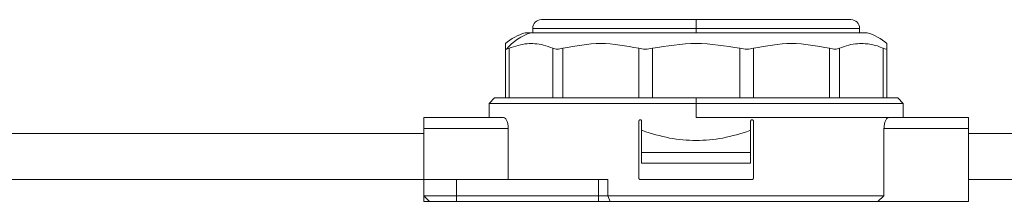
# Model space of a CAD drawing. Header units: millimetres. Extents: x -445 to 1926, y -59 to 420.
# Tile 12 of 44: x -150 to -60, y 160 to 177. Entities that reach past the tile are written whole.
import ezdxf

# ---------------------------------------------------------------- set-up
doc = ezdxf.new("R2010")
doc.units = ezdxf.units.MM
doc.linetypes.add('SLD-Solid', pattern=[0])

msp = doc.modelspace()

# ---------------------------------------------------------------- linework, layer by layer
at = {"color": 7, "linetype": 'SLD-Solid', "lineweight": 18}
for p, q in [((-102.386, 177.16), (-88.186, 177.16)), ((-88.186, 177.16), (-88.186, 176.36)), ((-88.186, 177.16), (-73.986, 177.16)), ((-103.186, 176.36), (-103.186, 175.96)), ((-103.186, 176.36), (-88.186, 176.36)), ((-88.186, 175.96), (-88.186, 176.36)), ((-88.186, 176.36), (-73.186, 176.36)), ((-73.186, 175.96), (-73.186, 176.36)), ((-103.876, 175.96), (-103.341, 175.96)), ((-103.341, 175.96), (-72.496, 175.96)), ((-105.686, 169.96), (-105.686, 174.525)), ((-105.351, 169.96), (-105.351, 174.525)), ((-101.331, 169.96), (-101.331, 174.525)), ((-100.416, 169.96), (-100.416, 174.525)), ((-93.455, 169.96), (-93.455, 174.525)), ((-92.205, 169.96), (-92.205, 174.525)), ((-84.166, 169.96), (-84.166, 174.525)), ((-82.916, 169.96), (-82.916, 174.525)), ((-75.955, 169.96), (-75.955, 174.525)), ((-75.04, 169.96), (-75.04, 174.525)), ((-71.021, 169.96), (-71.021, 174.525)), ((-70.686, 169.96), (-70.686, 174.525)), ((-106.686, 169.96), (-107.186, 169.46)), ((-88.186, 169.96), (-106.686, 169.96)), ((-88.186, 169.96), (-69.686, 169.96)), ((-88.186, 169.96), (-88.186, 169.46)), ((-69.186, 169.46), (-69.686, 169.96)), ((-107.186, 169.46), (-107.186, 168.16)), ((-107.186, 169.46), (-88.186, 169.46)), ((-88.186, 168.16), (-88.186, 169.46)), ((-88.186, 169.46), (-69.186, 169.46)), ((-69.186, 168.16), (-69.186, 169.46)), ((-113.186, 167.16), (-113.186, 168.16)), ((-105.849, 168.16), (-113.186, 168.16)), ((-88.186, 168.16), (-70.522, 168.16)), ((-63.186, 168.16), (-70.522, 168.16)), ((-63.186, 168.16), (-63.186, 167.16)), ((-105.419, 167.16), (-113.186, 167.16)), ((-113.186, 167.16), (-113.186, 160.46)), ((-105.419, 162.46), (-105.419, 167.16)), ((-93.436, 162.585), (-93.436, 167.835)), ((-93.186, 167.835), (-93.186, 166.96)), ((-83.186, 167.835), (-83.186, 166.96)), ((-82.936, 162.585), (-82.936, 167.835)), ((-70.952, 160.96), (-70.952, 167.16)), ((-63.186, 167.16), (-70.952, 167.16)), ((-63.186, 167.16), (-63.186, 160.46)), ((-113.186, 166.71), (-184.596, 166.71)), ((-93.186, 164.96), (-93.186, 166.96)), ((-93.186, 166.96), (-93.113, 166.96)), ((-83.258, 166.96), (-83.186, 166.96)), ((-83.186, 166.96), (-83.186, 164.96)), ((86.814, 166.71), (-63.186, 166.71)), ((-83.186, 164.96), (-93.186, 164.96)), ((-93.186, 163.96), (-93.186, 164.96)), ((-83.186, 163.96), (-83.186, 164.96)), ((-93.186, 163.96), (-83.186, 163.96)), ((-113.186, 162.46), (-184.596, 162.46)), ((-113.161, 160.96), (-113.161, 162.46)), ((-113.161, 162.46), (-110.161, 162.46)), ((-110.161, 160.96), (-110.161, 162.46)), ((-97.133, 162.46), (-110.161, 162.46)), ((-97.133, 160.96), (-97.133, 162.46)), ((-97.133, 162.46), (-96.281, 162.46)), ((-96.281, 160.96), (-96.281, 162.46)), ((-93.311, 162.46), (-83.061, 162.46)), ((86.814, 162.46), (-63.186, 162.46)), ((-110.161, 160.96), (-113.161, 160.96)), ((-112.661, 160.46), (-113.161, 160.96)), ((-110.161, 160.46), (-110.161, 160.96)), ((-97.133, 160.96), (-110.161, 160.96)), ((-96.281, 160.96), (-97.133, 160.96)), ((-97.133, 160.46), (-97.133, 160.96)), ((-70.952, 160.96), (-96.281, 160.96)), ((-96.068, 160.46), (-96.281, 160.96)), ((-71.505, 160.46), (-70.952, 160.96)), ((-112.661, 160.46), (-113.186, 160.46)), ((-110.161, 160.46), (-112.661, 160.46)), ((-97.133, 160.46), (-110.161, 160.46)), ((-96.068, 160.46), (-97.133, 160.46)), ((-71.505, 160.46), (-96.068, 160.46)), ((-63.186, 160.46), (-71.505, 160.46))]:
    msp.add_line(p, q, dxfattribs=at)
for centre, radius, start, end in [((-102.386, 176.36), 0.8, 90, 180), ((-73.986, 176.36), 0.8, 0, 90), ((-102.348, 171.042), 5.15, 107.25492, 130.49862), ((-101.811, 171.24), 4.962, 107.9561, 139.78607), ((-74.023, 171.042), 5.15, 49.51831, 72.74508)]:
    msp.add_arc(centre, radius, start, end, dxfattribs=at)
for points, knots in [([(-105.686, 174.525), (-105.686, 174.603), (-105.686, 174.76), (-105.686, 174.89), (-105.686, 174.961), (-105.686, 174.955), (-105.686, 174.952)], [0, 0, 0, 0, 0.270801, 0.549911, 0.830383, 1, 1, 1, 1]), ([(-105.686, 174.525), (-105.681, 174.499), (-105.673, 174.452), (-105.622, 174.446), (-105.6, 174.443)], [0, 0, 0, 0, 0.5738678, 1, 1, 1, 1]), ([(-105.6, 174.443), (-105.565, 174.448), (-105.5, 174.456), (-105.397, 174.503), (-105.351, 174.525)], [0, 0, 0, 0, 0.54545, 1, 1, 1, 1]), ([(-101.331, 174.525), (-101.615, 174.64), (-102.164, 174.862), (-102.956, 174.963), (-104.019, 174.982), (-104.8, 174.714), (-105.351, 174.525)], [0, 0, 0, 0, 0.21393, 0.414834, 0.587057, 1, 1, 1, 1]), ([(-93.455, 174.525), (-94.616, 174.744), (-96.936, 175.183), (-99.257, 174.744), (-100.416, 174.525)], [0, 0, 0, 0, 0.500234, 1, 1, 1, 1]), ([(-84.166, 174.525), (-85.506, 174.744), (-88.185, 175.183), (-90.865, 174.744), (-92.205, 174.525)], [0, 0, 0, 0, 0.499933, 1, 1, 1, 1]), ([(-75.955, 174.525), (-77.114, 174.744), (-79.435, 175.183), (-81.755, 174.744), (-82.916, 174.525)], [0, 0, 0, 0, 0.499632, 1, 1, 1, 1]), ([(-71.021, 174.525), (-71.199, 174.603), (-71.562, 174.76), (-72.12, 174.892), (-72.727, 174.969), (-73.417, 174.965), (-74.207, 174.862), (-74.756, 174.64), (-75.04, 174.525)], [0, 0, 0, 0, 0.135419, 0.274991, 0.415244, 0.585607, 0.785782, 1, 1, 1, 1]), ([(-70.686, 174.952), (-70.686, 174.954), (-70.686, 174.961), (-70.686, 174.858), (-70.686, 174.639), (-70.686, 174.525)], [0, 0, 0, 0, 0.171076, 0.571477, 1, 1, 1, 1]), ([(-105.849, 168.16), (-105.795, 168.144), (-105.688, 168.113), (-105.566, 167.915), (-105.491, 167.709), (-105.45, 167.535), (-105.424, 167.35), (-105.421, 167.223), (-105.419, 167.16)], [0, 0, 0, 0, 0.264604, 0.5200918, 0.6446138, 0.7667686, 0.8838972, 1, 1, 1, 1]), ([(-70.952, 167.16), (-70.95, 167.223), (-70.947, 167.35), (-70.921, 167.535), (-70.88, 167.709), (-70.806, 167.915), (-70.683, 168.113), (-70.576, 168.144), (-70.522, 168.16)], [0, 0, 0, 0, 0.116089, 0.233231, 0.355358, 0.479908, 0.735396, 1, 1, 1, 1]), ([(-93.436, 167.835), (-93.434, 167.848), (-93.432, 167.876), (-93.411, 167.912), (-93.381, 167.941), (-93.346, 167.957), (-93.321, 167.959), (-93.311, 167.96)], [0, 0, 0, 0, 0.204476, 0.408827, 0.616694, 0.832234, 1, 1, 1, 1]), ([(-93.311, 167.96), (-93.296, 167.958), (-93.267, 167.955), (-93.229, 167.933), (-93.201, 167.899), (-93.187, 167.864), (-93.186, 167.842), (-93.186, 167.835)], [0, 0, 0, 0, 0.225045, 0.450236, 0.671063, 0.884001, 1, 1, 1, 1]), ([(-83.186, 167.835), (-83.184, 167.848), (-83.182, 167.876), (-83.161, 167.912), (-83.131, 167.941), (-83.096, 167.957), (-83.071, 167.959), (-83.061, 167.96)], [0, 0, 0, 0, 0.205142, 0.410174, 0.618314, 0.833457, 1, 1, 1, 1]), ([(-83.061, 167.96), (-83.046, 167.958), (-83.017, 167.955), (-82.979, 167.932), (-82.951, 167.899), (-82.937, 167.864), (-82.936, 167.842), (-82.936, 167.835)], [0, 0, 0, 0, 0.225402, 0.450933, 0.672395, 0.88557, 1, 1, 1, 1]), ([(-93.113, 166.96), (-92.294, 166.701), (-90.71, 166.199), (-88.186, 165.997), (-85.661, 166.199), (-84.077, 166.701), (-83.258, 166.96)], [0, 0, 0, 0, 0.258504, 0.5, 0.741496, 1, 1, 1, 1]), ([(-93.311, 162.46), (-93.325, 162.461), (-93.354, 162.464), (-93.392, 162.487), (-93.421, 162.521), (-93.434, 162.555), (-93.435, 162.577), (-93.436, 162.585)], [0, 0, 0, 0, 0.2254015, 0.4509333, 0.6723954, 0.88557, 1, 1, 1, 1]), ([(-82.936, 162.585), (-82.937, 162.571), (-82.939, 162.544), (-82.96, 162.507), (-82.99, 162.479), (-83.025, 162.462), (-83.05, 162.461), (-83.061, 162.46)], [0, 0, 0, 0, 0.204476, 0.408827, 0.616694, 0.832234, 1, 1, 1, 1])]:
    msp.add_open_spline(points, degree=3, knots=knots, dxfattribs=at)
for points in [[(-101.331, 174.525), (-101.209, 174.484), (-100.964, 174.402), (-100.599, 174.484), (-100.416, 174.525)], [(-93.455, 174.525), (-93.257, 174.484), (-92.863, 174.402), (-92.424, 174.484), (-92.205, 174.525)], [(-84.166, 174.525), (-83.947, 174.484), (-83.508, 174.402), (-83.114, 174.484), (-82.916, 174.525)], [(-75.955, 174.525), (-75.772, 174.484), (-75.407, 174.402), (-75.162, 174.484), (-75.04, 174.525)], [(-71.021, 174.525), (-70.924, 174.484), (-70.73, 174.402), (-70.7, 174.484), (-70.686, 174.525)]]:
    msp.add_open_spline(points, degree=3, dxfattribs=at)

doc.saveas('drawing.dxf')
